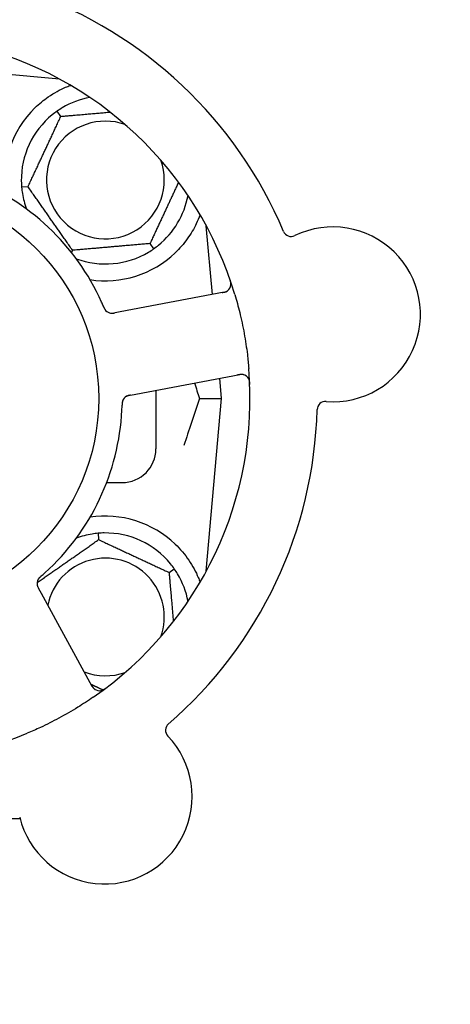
# Model space of a CAD drawing. Header units: inches. Extents: x 24 to 1128, y -58 to 748.
# Tile 48 of 256: x 140.04 to 141.64, y 235.33 to 238.99. Entities that reach past the tile are written whole.
import ezdxf

# ---------------------------------------------------------------- set-up
doc = ezdxf.new("R2010")
doc.units = ezdxf.units.IN
doc.header["$LTSCALE"] = 32
doc.header["$MEASUREMENT"] = 0
doc.layers.add('Dimension (ANSI)', color=7, linetype='Continuous', lineweight=25)
doc.layers.add('Visible (ANSI)', color=7, linetype='Continuous', lineweight=30)
doc.styles.add('Note Text (ANSI)', font='tahoma.ttf')
doc.dimstyles.new('SB Fraction-16 (ANSI)', dxfattribs={"dimscale": 32, "dimtxt": 0.125, "dimasz": 0.098425, "dimexe": 0.125, "dimexo": 0.0625, "dimgap": 0.031496, "dimtad": 0, "dimtih": 1, "dimtoh": 1, "dimdec": 4, "dimrnd": 1e-08, "dimzin": 0, "dimdsep": 46, "dimlunit": 5, "dimtxsty": 'Note Text (ANSI)', "dimcen": 0.09, "dimdle": 0.393701, "dimclrd": 256, "dimclre": 256, "dimclrt": 256, "dimadec": 0, "dimazin": 3, "dimtfac": 0.96, "dimtofl": 0, "dimtmove": 0, "dimatfit": 3, "dimfxl": 1, "dimfrac": 2, "dimtolj": 1, "dimtzin": 12, "dimlwd": -1, "dimlwe": -1, "dimarcsym": 0})

# ---------------------------------------------------------------- blocks, each defined once
blk = doc.blocks.new('*D16')
at = {"layer": 'Defpoints', "color": 0, "transparency": 16777216}
for p in [(169.8497, 459.4837), (76.4594, 171.772), (131.9122, 171.772)]:
    blk.add_point(p, dxfattribs=at)
at = {"layer": 'Dimension (ANSI)', "transparency": 16777216}
for p, q in [((167.8497, 459.4837), (72.4594, 459.4837)), ((76.4594, 456.3341), (76.4594, 319.1609)), ((76.4594, 174.9216), (76.4594, 312.0948)), ((129.9122, 171.772), (72.4594, 171.772))]:
    blk.add_line(p, q, dxfattribs=at)
for points in [[(75.9345, 456.3341), (76.9844, 456.3341), (76.4594, 459.4837)], [(75.9345, 174.9216), (76.9844, 174.9216), (76.4594, 171.772)]]:
    blk.add_solid(points, dxfattribs=at)
at = {"layer": 'Dimension (ANSI)', "transparency": 16777216, "insert": (64.2727, 318.153), "char_height": 4, "attachment_point": 1, "style": 'Note Text (ANSI)'}
blk.add_mtext('\\A1;287 11/16', dxfattribs=at)

msp = doc.modelspace()

# ---------------------------------------------------------------- linework, layer by layer
at = {"layer": 'Visible (ANSI)'}
for p, q in [((140.1874, 238.76578), (139.85862, 238.79455)), ((140.18416, 238.76753), (140.18416, 238.76607)), ((140.19233, 238.62717), (140.17867, 238.64669)), ((140.07033, 238.36554), (140.0466, 238.36347)), ((140.75532, 237.96495), (140.73299, 238.22019)), ((140.23591, 238.12907), (140.23198, 238.12065)), ((140.52349, 238.15423), (140.53715, 238.13472)), ((140.79933, 237.97325), (140.41314, 237.9004)), ((140.41314, 237.9004), (140.39358, 237.89671)), ((140.47088, 237.5943), (140.85708, 237.66715)), ((140.78916, 237.5782), (140.78261, 237.6531)), ((140.45136, 237.59061), (140.47088, 237.5943)), ((140.54541, 237.60836), (140.54541, 237.3907)), ((140.70769, 237.5782), (140.78916, 237.5782)), ((140.73299, 236.93622), (140.78916, 237.5782)), ((140.3627, 237.2657), (140.42041, 237.2657)), ((140.33067, 237.07701), (140.33275, 237.05328)), ((140.59438, 236.93128), (140.6139, 236.94494)), ((140.11998, 236.85251), (140.11043, 236.86997)), ((140.30861, 236.50773), (140.11998, 236.85251)), ((140.0409, 236.0157), (139.88979, 236.0157))]:
    msp.add_line(p, q, dxfattribs=at)
msp.add_circle((139.54541, 237.5782), 0.7875, dxfattribs=at)
for centre, radius, start, end in [((139.54541, 237.5782), 1.6, 22.81714, 70.5497), ((139.54541, 237.5782), 1.35, 16.62287, 76.74397), ((140.35791, 238.3907), 0.3125, 100.71622, 120.84193), ((140.35791, 238.3907), 0.375, 134.27762, 188.78707), ((140.35791, 238.3907), 0.3125, 129.15807, 180.84193), ((140.35791, 238.3907), 0.21875, 70.34111, 19.65889), ((139.54541, 237.5782), 0.875, 24.19111, 69.17573), ((140.35791, 238.3907), 0.3125, 189.15807, 200.27972), ((140.35791, 238.3907), 0.3125, 309.15807, 349.28378), ((141.20366, 237.89103), 0.325, 265.56477, 115.80207), ((141.0486, 238.21177), 0.03125, 202.85452, 295.80207), ((140.35791, 238.3907), 0.3125, 249.72028, 300.84193), ((140.35791, 238.3907), 0.375, 261.21293, 313.75453), ((140.79354, 238.00396), 0.03125, 280.68342, 18.83549), ((140.38212, 237.92635), 0.03125, 221.46904, 263.46837), ((139.54541, 237.5782), 1.35, 304.62287, 4.74397), ((140.86287, 237.63645), 0.03125, 2.53135, 100.68342), ((140.45145, 237.55883), 0.03125, 118.67765, 160.13682), ((141.17611, 237.53585), 0.03125, 85.56477, 178.51231), ((139.54541, 237.5782), 0.875, 312.19111, 357.17573), ((139.54541, 237.5782), 1.6, 310.81714, 358.5497), ((140.42041, 237.3907), 0.125, 270, 0), ((140.35791, 236.7657), 0.375, 46.24547, 98.78707), ((140.35791, 236.7657), 0.3125, 99.15807, 110.27972), ((140.35791, 236.7657), 0.3125, 39.15807, 90.84193), ((140.35791, 236.7657), 0.21875, 340.34111, 168.47873), ((140.35791, 236.7657), 0.3125, 10.71622, 30.84193), ((140.13507, 236.89003), 0.03125, 149.46904, 191.46837), ((140.35791, 236.7657), 0.21875, 248.88811, 289.65889), ((139.54541, 237.5782), 1.35, 232.62287, 292.74397), ((140.33603, 236.52273), 0.03125, 208.68342, 306.83549), ((140.61248, 236.34437), 0.03125, 130.85452, 223.80207), ((140.35536, 236.09778), 0.325, 193.56477, 43.80207)]:
    msp.add_arc(centre, radius, start, end, dxfattribs=at)
for points, knots in [([(140.09611, 238.65919), (140.11125, 238.67395), (140.1282, 238.68787), (140.16721, 238.71464), (140.18962, 238.72655), (140.21535, 238.7376), (140.22106, 238.73989), (140.22681, 238.74204)], [0.55181372, 0.55181372, 0.55181372, 0.55181372, 0.71000954, 0.71000954, 0.90366002, 0.90366002, 0.95550669, 0.95550669, 0.95550669, 0.95550669]), ([(140.70974, 238.26133), (140.70559, 238.25003), (140.70076, 238.23832), (140.68704, 238.20992), (140.67582, 238.19046), (140.64899, 238.15318), (140.63344, 238.13534), (140.61725, 238.11984)], [1.39089206, 1.39089206, 1.39089206, 1.39089206, 1.4959744, 1.4959744, 1.66977331, 1.66977331, 1.84048199, 1.84048199, 1.84048199, 1.84048199]), ([(140.82456, 238.00019), (140.82459, 238.00047), (140.82462, 238.00083), (140.8247, 238.00203), (140.82472, 238.00296), (140.82464, 238.00506), (140.82454, 238.00632), (140.82421, 238.00849), (140.82409, 238.00918), (140.82374, 238.01091), (140.82349, 238.01198), (140.82291, 238.01424), (140.82256, 238.01545), (140.82197, 238.01733), (140.82174, 238.01803), (140.82128, 238.01941), (140.82105, 238.02008), (140.82081, 238.02076)], [0.051298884, 0.051298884, 0.051298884, 0.051298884, 0.057269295, 0.057269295, 0.069785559, 0.069785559, 0.08363266, 0.08363266, 0.08945843, 0.08945843, 0.097820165, 0.097820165, 0.107290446, 0.107290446, 0.113094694, 0.113094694, 0.118968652, 0.118968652, 0.118968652, 0.118968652]), ([(140.79137, 237.97175), (140.79229, 237.97193), (140.79323, 237.9721), (140.79684, 237.97282), (140.7995, 237.97343), (140.80386, 237.97473), (140.80568, 237.97541), (140.8086, 237.97673), (140.80987, 237.97742), (140.81179, 237.97864), (140.81249, 237.97913), (140.8132, 237.97968), (140.81335, 237.9798), (140.81348, 237.9799)], [0, 0, 0, 0, 0.007248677, 0.007248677, 0.028564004, 0.028564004, 0.047482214, 0.047482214, 0.065361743, 0.065361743, 0.076705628, 0.076705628, 0.079955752, 0.079955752, 0.079955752, 0.079955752]), ([(140.83899, 237.9644), (140.84555, 237.94243), (140.85151, 237.92043), (140.86325, 237.87236), (140.86887, 237.84594), (140.87842, 237.79336), (140.88232, 237.76753), (140.88758, 237.72445), (140.88935, 237.70719), (140.89079, 237.68985)], [-0.73118965, -0.73118965, -0.73118965, -0.73118965, -0.55244576, -0.55244576, -0.34137939, -0.34137939, -0.13566771, -0.13566771, 0, 0, 0, 0]), ([(140.35098, 237.9198), (140.35079, 237.92024), (140.35059, 237.92071), (140.35037, 237.92122), (140.34845, 237.92572), (140.34578, 237.93185), (140.34357, 237.93676)], [0.48080563, 0.48080563, 0.48080563, 0.48080563, 0.5329828, 0.5329828, 0.5329828, 1, 1, 1, 1]), ([(140.35099, 237.91977), (140.35111, 237.91949), (140.35122, 237.91922), (140.35154, 237.91847), (140.35174, 237.918), (140.35237, 237.91655), (140.35282, 237.91555), (140.35379, 237.91349), (140.35433, 237.91241), (140.35544, 237.91033), (140.35602, 237.90937), (140.35723, 237.90752), (140.35783, 237.90672), (140.35862, 237.90576), (140.35884, 237.9055), (140.35901, 237.90531)], [0.001596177, 0.001596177, 0.001596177, 0.001596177, 0.00393777, 0.00393777, 0.007842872, 0.007842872, 0.016055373, 0.016055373, 0.025513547, 0.025513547, 0.037191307, 0.037191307, 0.054193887, 0.054193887, 0.06155888, 0.06155888, 0.06155888, 0.06155888]), ([(140.35099, 237.91977), (140.3512, 237.91927), (140.35142, 237.91876), (140.35184, 237.91776), (140.35206, 237.91726), (140.35278, 237.9156), (140.35331, 237.91443), (140.35422, 237.91257), (140.35461, 237.91181), (140.35554, 237.91011), (140.35606, 237.90924), (140.35706, 237.90774), (140.35754, 237.90708), (140.35834, 237.90608), (140.35869, 237.90567), (140.3589, 237.90543), (140.35893, 237.9054), (140.35894, 237.90539), (140.35894, 237.90539), (140.35894, 237.90539)], [0, 0, 0, 0, 0.004180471, 0.004180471, 0.008305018, 0.008305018, 0.018114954, 0.018114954, 0.025612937, 0.025612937, 0.036850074, 0.036850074, 0.047489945, 0.047489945, 0.056089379, 0.056089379, 0.058286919, 0.058286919, 0.058652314, 0.058652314, 0.058652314, 0.058652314]), ([(140.3773, 237.89547), (140.37739, 237.89546), (140.37749, 237.89544), (140.37779, 237.8954), (140.37801, 237.89538), (140.37901, 237.89527), (140.37995, 237.8952), (140.38221, 237.89517), (140.38364, 237.89523), (140.38655, 237.89552), (140.38805, 237.89573), (140.3902, 237.89609), (140.39088, 237.89621), (140.39188, 237.89639), (140.39222, 237.89645), (140.39289, 237.89658), (140.39321, 237.89664), (140.39354, 237.8967)], [0.038929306, 0.038929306, 0.038929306, 0.038929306, 0.040726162, 0.040726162, 0.043941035, 0.043941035, 0.054249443, 0.054249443, 0.066768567, 0.066768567, 0.078206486, 0.078206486, 0.083402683, 0.083402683, 0.086046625, 0.086046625, 0.088630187, 0.088630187, 0.088630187, 0.088630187]), ([(140.3781, 237.89535), (140.3781, 237.89535), (140.37811, 237.89535), (140.37818, 237.89535), (140.3784, 237.89532), (140.37909, 237.89524), (140.37963, 237.8952), (140.38084, 237.89514), (140.38151, 237.89513), (140.38237, 237.89514), (140.38258, 237.89515), (140.38417, 237.89522), (140.38599, 237.8954), (140.38891, 237.89586), (140.38977, 237.896), (140.39113, 237.89625), (140.3916, 237.89634), (140.39255, 237.89651), (140.39305, 237.89661), (140.39354, 237.8967)], [0.028019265, 0.028019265, 0.028019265, 0.028019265, 0.028672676, 0.028672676, 0.033062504, 0.033062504, 0.040781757, 0.040781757, 0.051074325, 0.051074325, 0.054504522, 0.054504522, 0.075062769, 0.075062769, 0.083066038, 0.083066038, 0.087153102, 0.087153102, 0.091266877, 0.091266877, 0.091266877, 0.091266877]), ([(140.87259, 237.66615), (140.87231, 237.66623), (140.87196, 237.66634), (140.87022, 237.66679), (140.8685, 237.66712), (140.86534, 237.66741), (140.86382, 237.66745), (140.85995, 237.66731), (140.85751, 237.66707), (140.85399, 237.66653), (140.85296, 237.66636), (140.85098, 237.666), (140.85004, 237.66582), (140.8491, 237.66565)], [0.058736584, 0.058736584, 0.058736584, 0.058736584, 0.064782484, 0.064782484, 0.086145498, 0.086145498, 0.103238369, 0.103238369, 0.123434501, 0.123434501, 0.131598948, 0.131598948, 0.13893919, 0.13893919, 0.13893919, 0.13893919]), ([(140.89439, 237.63076), (140.89436, 237.63139), (140.89434, 237.63201), (140.89426, 237.63369), (140.8942, 237.63476), (140.89404, 237.63675), (140.89396, 237.63767), (140.89368, 237.64002), (140.89346, 237.64148), (140.89297, 237.64398), (140.8927, 237.64508), (140.89217, 237.64694), (140.89191, 237.64772), (140.89133, 237.64928), (140.89101, 237.65001), (140.89062, 237.65082), (140.89053, 237.65099), (140.89046, 237.65113)], [0, 0, 0, 0, 0.005149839, 0.005149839, 0.013554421, 0.013554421, 0.020527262, 0.020527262, 0.031641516, 0.031641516, 0.041623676, 0.041623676, 0.051235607, 0.051235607, 0.06373445, 0.06373445, 0.067355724, 0.067355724, 0.067355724, 0.067355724]), ([(140.45131, 237.5906), (140.45102, 237.59055), (140.45073, 237.59049), (140.44912, 237.59019), (140.44777, 237.58993), (140.44497, 237.58931), (140.44349, 237.58893), (140.44091, 237.58815), (140.43976, 237.58773), (140.43766, 237.58686), (140.43669, 237.58636), (140.43588, 237.58592), (140.43577, 237.58586), (140.43567, 237.5858)], [0, 0, 0, 0, 0.002309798, 0.002309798, 0.012623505, 0.012623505, 0.02433842, 0.02433842, 0.035397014, 0.035397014, 0.047442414, 0.047442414, 0.049661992, 0.049661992, 0.049661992, 0.049661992]), ([(140.45135, 237.59061), (140.45084, 237.59051), (140.45031, 237.59042), (140.4493, 237.59022), (140.4488, 237.59013), (140.44769, 237.58991), (140.44707, 237.58978), (140.44489, 237.58932), (140.44351, 237.58897), (140.44136, 237.58835), (140.44043, 237.58803), (140.4388, 237.58738), (140.43809, 237.58707), (140.43695, 237.58651), (140.43645, 237.58624), (140.43616, 237.58609), (140.43613, 237.58606), (140.43613, 237.58606), (140.43613, 237.58606), (140.43613, 237.58606)], [0, 0, 0, 0, 0.004355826, 0.004355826, 0.008687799, 0.008687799, 0.014307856, 0.014307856, 0.029588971, 0.029588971, 0.043844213, 0.043844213, 0.054171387, 0.054171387, 0.06195455, 0.06195455, 0.063871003, 0.063871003, 0.063878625, 0.063878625, 0.063878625, 0.063878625]), ([(140.42233, 237.57016), (140.42225, 237.56994), (140.42214, 237.56965), (140.42186, 237.56882), (140.42168, 237.56821), (140.42134, 237.56691), (140.42118, 237.56622), (140.42092, 237.56483), (140.4208, 237.56415), (140.42058, 237.56249), (140.42047, 237.56146), (140.42035, 237.55994), (140.42032, 237.55949), (140.42021, 237.55783), (140.42016, 237.55658), (140.42011, 237.55497), (140.42009, 237.55457), (140.42008, 237.55399), (140.42007, 237.55381), (140.42007, 237.55364)], [0.044252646, 0.044252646, 0.044252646, 0.044252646, 0.05067159, 0.05067159, 0.061250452, 0.061250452, 0.07105005, 0.07105005, 0.078610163, 0.078610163, 0.087196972, 0.087196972, 0.090753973, 0.090753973, 0.100050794, 0.100050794, 0.103147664, 0.103147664, 0.104517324, 0.104517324, 0.104517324, 0.104517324]), ([(140.42219, 237.56981), (140.42219, 237.56981), (140.42218, 237.56978), (140.42213, 237.56965), (140.42209, 237.56952), (140.42194, 237.56909), (140.42182, 237.56875), (140.42147, 237.56757), (140.42124, 237.56666), (140.42085, 237.5647), (140.42069, 237.56366), (140.42041, 237.56123), (140.4203, 237.55978), (140.42016, 237.55696), (140.42012, 237.55557), (140.42008, 237.55402), (140.42007, 237.55383), (140.42007, 237.55364)], [0.030853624, 0.030853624, 0.030853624, 0.030853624, 0.032941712, 0.032941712, 0.036385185, 0.036385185, 0.042347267, 0.042347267, 0.055267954, 0.055267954, 0.065838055, 0.065838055, 0.077516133, 0.077516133, 0.087897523, 0.087897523, 0.089364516, 0.089364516, 0.089364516, 0.089364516]), ([(140.61725, 237.03657), (140.63588, 237.01873), (140.6533, 236.99815), (140.68256, 236.95521), (140.69432, 236.93283), (140.7053, 236.90706), (140.70763, 236.90109), (140.70981, 236.89512)], [0.51551539, 0.51551539, 0.51551539, 0.51551539, 0.71204276, 0.71204276, 0.91166133, 0.91166133, 0.96773016, 0.96773016, 0.96773016, 0.96773016]), ([(140.11923, 236.91763), (140.11959, 236.91794), (140.11997, 236.91827), (140.12039, 236.91863), (140.12408, 236.92185), (140.12908, 236.92629), (140.13307, 236.92991)], [0.48080563, 0.48080563, 0.48080563, 0.48080563, 0.5329828, 0.5329828, 0.5329828, 1, 1, 1, 1]), ([(140.10422, 236.88507), (140.10424, 236.88498), (140.10425, 236.88488), (140.10431, 236.88458), (140.10435, 236.88436), (140.10456, 236.88338), (140.10478, 236.88247), (140.10546, 236.8803), (140.10596, 236.87896), (140.10712, 236.87628), (140.10779, 236.87493), (140.10879, 236.87299), (140.10911, 236.87239), (140.1096, 236.87148), (140.10976, 236.87118), (140.11009, 236.87059), (140.11025, 236.8703), (140.11041, 236.87)], [0.038929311, 0.038929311, 0.038929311, 0.038929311, 0.040726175, 0.040726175, 0.043941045, 0.043941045, 0.054249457, 0.054249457, 0.066768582, 0.066768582, 0.078206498, 0.078206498, 0.083402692, 0.083402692, 0.086046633, 0.086046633, 0.088630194, 0.088630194, 0.088630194, 0.088630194]), ([(140.10436, 236.88427), (140.10436, 236.88427), (140.10436, 236.88427), (140.10437, 236.8842), (140.10441, 236.88397), (140.10456, 236.8833), (140.10468, 236.88277), (140.105, 236.88159), (140.10519, 236.88096), (140.10547, 236.88015), (140.10555, 236.87995), (140.1061, 236.87845), (140.10684, 236.87678), (140.10817, 236.87415), (140.10858, 236.87338), (140.10923, 236.87216), (140.10946, 236.87174), (140.10993, 236.87089), (140.11017, 236.87044), (140.11041, 236.87)], [0.028019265, 0.028019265, 0.028019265, 0.028019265, 0.028672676, 0.028672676, 0.033062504, 0.033062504, 0.040781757, 0.040781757, 0.051074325, 0.051074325, 0.054504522, 0.054504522, 0.07506277, 0.07506277, 0.083066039, 0.083066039, 0.087153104, 0.087153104, 0.091266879, 0.091266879, 0.091266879, 0.091266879]), ([(140.1192, 236.9176), (140.11897, 236.9174), (140.11875, 236.91721), (140.11814, 236.91668), (140.11775, 236.91634), (140.11656, 236.91529), (140.11575, 236.91456), (140.11409, 236.913), (140.11323, 236.91216), (140.1116, 236.91045), (140.11086, 236.9096), (140.10947, 236.90788), (140.1089, 236.90706), (140.10823, 236.90602), (140.10806, 236.90572), (140.10793, 236.9055)], [0.001596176, 0.001596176, 0.001596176, 0.001596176, 0.003937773, 0.003937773, 0.007842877, 0.007842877, 0.016055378, 0.016055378, 0.025513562, 0.025513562, 0.037191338, 0.037191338, 0.0541939, 0.0541939, 0.061558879, 0.061558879, 0.061558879, 0.061558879]), ([(140.1192, 236.9176), (140.11879, 236.91724), (140.11837, 236.91688), (140.11755, 236.91617), (140.11714, 236.91581), (140.11578, 236.9146), (140.11484, 236.91375), (140.11335, 236.91231), (140.11275, 236.9117), (140.11141, 236.91029), (140.11075, 236.90952), (140.10963, 236.90811), (140.10916, 236.90745), (140.10845, 236.90638), (140.10817, 236.90592), (140.10801, 236.90565), (140.10799, 236.90561), (140.10798, 236.9056), (140.10798, 236.9056), (140.10798, 236.9056)], [0, 0, 0, 0, 0.004180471, 0.004180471, 0.008305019, 0.008305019, 0.018114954, 0.018114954, 0.025612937, 0.025612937, 0.036850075, 0.036850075, 0.047489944, 0.047489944, 0.05608938, 0.05608938, 0.05828692, 0.05828692, 0.058652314, 0.058652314, 0.058652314, 0.058652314]), ([(140.30472, 236.51484), (140.30517, 236.51401), (140.30563, 236.51318), (140.30743, 236.50996), (140.30883, 236.50763), (140.31142, 236.50388), (140.31263, 236.50236), (140.31478, 236.49999), (140.31582, 236.499), (140.31758, 236.49754), (140.31827, 236.49703), (140.31901, 236.49652), (140.31917, 236.49642), (140.31931, 236.49632)], [0, 0, 0, 0, 0.007248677, 0.007248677, 0.028564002, 0.028564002, 0.047482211, 0.047482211, 0.06536174, 0.06536174, 0.076705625, 0.076705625, 0.079955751, 0.079955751, 0.079955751, 0.079955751]), ([(140.34202, 236.49206), (140.3423, 236.49212), (140.34265, 236.4922), (140.34382, 236.49249), (140.34471, 236.49276), (140.34668, 236.49348), (140.34785, 236.49398), (140.34981, 236.49496), (140.35043, 236.49529), (140.35197, 236.49615), (140.35291, 236.49672), (140.35488, 236.49797), (140.35592, 236.49868), (140.35753, 236.49982), (140.35812, 236.50025), (140.35929, 236.50112), (140.35985, 236.50155), (140.36043, 236.50198)], [0.051298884, 0.051298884, 0.051298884, 0.051298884, 0.057269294, 0.057269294, 0.069785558, 0.069785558, 0.083632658, 0.083632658, 0.089458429, 0.089458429, 0.097820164, 0.097820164, 0.107290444, 0.107290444, 0.113094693, 0.113094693, 0.118968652, 0.118968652, 0.118968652, 0.118968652]), ([(140.31244, 236.46727), (140.29358, 236.45425), (140.2745, 236.44178), (140.2323, 236.4157), (140.20881, 236.40213), (140.16232, 236.37713), (140.13962, 236.36574), (140.10042, 236.34743), (140.08398, 236.34015), (140.06734, 236.33318)], [-0.73117437, -0.73117437, -0.73117437, -0.73117437, -0.55243049, -0.55243049, -0.34047291, -0.34047291, -0.14064238, -0.14064238, 0, 0, 0, 0])]:
    msp.add_open_spline(points, degree=3, knots=knots, dxfattribs=at)
for points, weights in [([(140.22681, 238.74204), (140.22838, 238.74191), (140.22995, 238.74178)], [0.999914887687, 0.999914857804, 0.999914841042]), ([(140.19233, 238.62717), (140.28972, 238.63569), (140.37509, 238.64316)], [1.04422863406, 1.14843950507, 1.11819795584]), ([(140.07033, 238.36554), (140.13133, 238.49636), (140.19233, 238.62717)], [1.04422863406, 1.20577136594, 1.04422863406]), ([(140.23591, 238.12907), (140.15312, 238.24731), (140.07033, 238.36554)], [1.04422863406, 1.20577136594, 1.04422863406]), ([(140.62983, 238.38228), (140.57823, 238.27164), (140.52349, 238.15423)], [1.07748863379, 1.18694802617, 1.04422863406]), ([(140.52349, 238.15423), (140.3797, 238.14165), (140.23591, 238.12907)], [1.04422863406, 1.20577136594, 1.04422863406]), ([(140.10398, 236.89309), (140.21745, 236.97254), (140.33275, 237.05328)], [1.05318140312, 1.20116354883, 1.04422863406]), ([(140.33275, 237.05328), (140.46357, 236.99228), (140.59438, 236.93128)], [1.04422863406, 1.20577136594, 1.04422863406]), ([(140.59438, 236.93128), (140.6029, 236.83389), (140.61037, 236.74852)], [1.04422863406, 1.14843950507, 1.11819795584]), ([(140.34843, 236.49428), (140.32602, 236.50473), (140.30485, 236.5146)], [1.07843603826, 1.09878333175, 1.11023936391])]:
    msp.add_rational_spline(points, weights, degree=2, dxfattribs=at)
for points in [[(140.17867, 238.64669), (140.17243, 238.64231), (140.16618, 238.63758), (140.16058, 238.63302)], [(140.1977, 238.65901), (140.19149, 238.6553), (140.18492, 238.65105), (140.17867, 238.64669)], [(140.04544, 238.38611), (140.04555, 238.37888), (140.04594, 238.37106), (140.0466, 238.36347)], [(140.0466, 238.36347), (140.04727, 238.35587), (140.04824, 238.3481), (140.04939, 238.34096)], [(140.51812, 238.12239), (140.52433, 238.1261), (140.53091, 238.13035), (140.53715, 238.13472)], [(140.53715, 238.13472), (140.54339, 238.13909), (140.54964, 238.14382), (140.55524, 238.14839)], [(140.68884, 237.63541), (140.69513, 237.61652), (140.70143, 237.5974), (140.70769, 237.5782)], [(140.70769, 237.5782), (140.68805, 237.51793), (140.66793, 237.45851), (140.64939, 237.40389)], [(140.41935, 237.53509), (140.41964, 237.54106), (140.41992, 237.5487), (140.42007, 237.55364)], [(140.33067, 237.07701), (140.32308, 237.07634), (140.31531, 237.07537), (140.30817, 237.07422)], [(140.35332, 237.07817), (140.34609, 237.07806), (140.33827, 237.07767), (140.33067, 237.07701)], [(140.6139, 236.94494), (140.60952, 236.95119), (140.60479, 236.95743), (140.60023, 236.96303)], [(140.62622, 236.92591), (140.62251, 236.93212), (140.61826, 236.9387), (140.6139, 236.94494)]]:
    msp.add_open_spline(points, degree=3, dxfattribs=at)

# ---------------------------------------------------------------- dimensions: what is measured, and where the dimension line sits
at = {"layer": 'Dimension (ANSI)'}
dim = msp.add_linear_dim(base=(76.45942, 171.77197), p1=(169.84967, 459.48367), p2=(131.91217, 171.77197), angle=270, dimstyle='SB Fraction-16 (ANSI)', override={"dimgap": 0.031496, "dimdec": 4, "dimtol": 0, "dimlim": 0, "dimtp": 0, "dimtm": 0, "dimtdec": 2, "dimatfit": 1}, dxfattribs=at)
dim.commit()
dim.dimension.update_dxf_attribs({"geometry": '*D16', "text_midpoint": (76.45942, 315.62782), "dimtype": 160})

doc.saveas('drawing.dxf')
